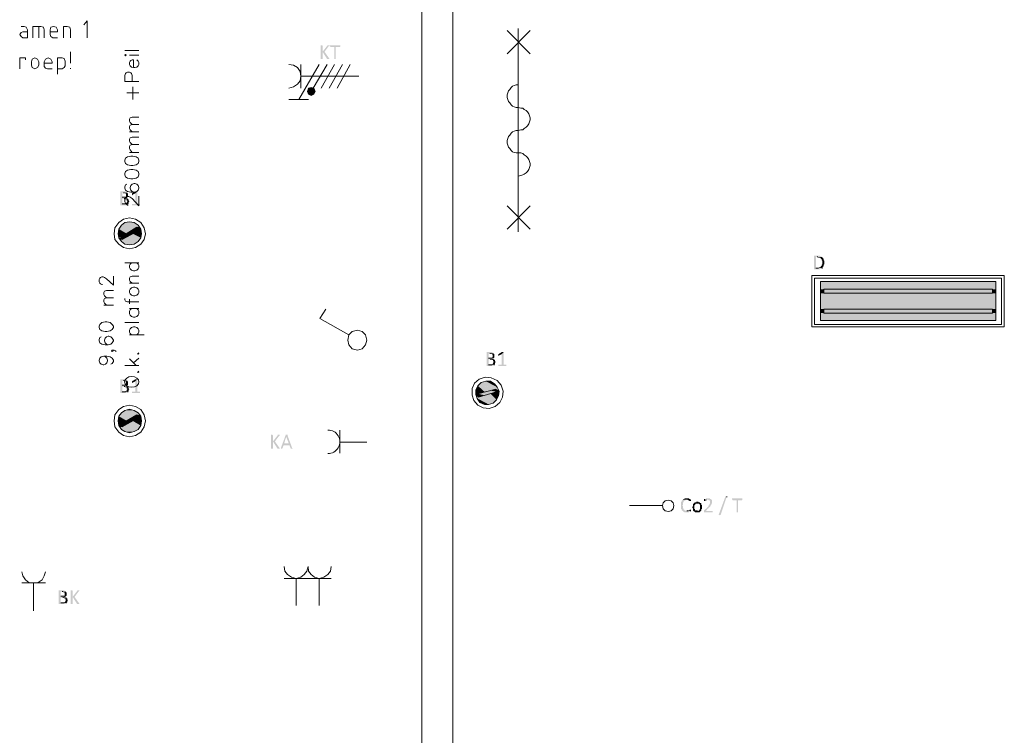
# Model space of a CAD drawing. Header units: millimetres. Extents: x -197899 to 120983, y -4228 to 45370.
# Tile 53 of 200: x -166077 to -159773, y 15203 to 19783. Entities that reach past the tile are written whole.
import ezdxf

# ---------------------------------------------------------------- set-up
doc = ezdxf.new("R2010")
doc.units = ezdxf.units.MM
for name, color, linetype in [('AL63----', 7, 'Continuous'), ('PDF_Geometry', 8, 'Continuous'), ('PDF_Solid Fills', 8, 'Continuous')]:
    doc.layers.add(name, color=color, linetype=linetype)

# ---------------------------------------------------------------- blocks, each defined once
blk = doc.blocks.new('A$C01523A58')
at = {"layer": 'PDF_Solid Fills'}
for color, points in [(7, [(-1972.7, -9533.5), (-1977, -9533.5), (-1977, -9622.4), (-1964.3, -9622.4), (-1964.3, -9575.8), (-1964.3, -9537.7), (-1968.5, -9533.5), (-1968.5, -9533.5)]), (7, [(-1926.2, -9533.5), (-1934.7, -9533.5), (-1934.7, -9537.7), (-1964.3, -9575.8), (-1964.3, -9575.8), (-1934.7, -9622.4), (-1921.9, -9622.4), (-1921.9, -9618.2), (-1921.9, -9618.2), (-1951.6, -9575.8), (-1926.2, -9541.9), (-1926.2, -9541.9), (-1921.9, -9537.7), (-1921.9, -9533.5)]), (7, [(-1854.2, -9533.5), (-1917.7, -9533.5), (-1917.7, -9537.7), (-1917.7, -9541.9), (-1913.5, -9541.9), (-1913.5, -9546.2), (-1888.1, -9546.2), (-1888.1, -9622.4), (-1879.6, -9622.4), (-1879.6, -9546.2), (-1854.2, -9546.2), (-1850, -9541.9), (-1850, -9537.7), (-1850, -9533.5), (-1850, -9533.5)]), (1, [(-2053.2, -9808.6), (-2061.7, -9829.8), (-2036.3, -9829.8)]), (1, [(-2061.7, -9829.8), (-2053.2, -9846.8), (-2036.3, -9829.8)]), (1, [(-2036.3, -9804.4), (-2053.2, -9808.6), (-2036.3, -9829.8)]), (1, [(-2053.2, -9846.8), (-2036.3, -9855.2), (-2036.3, -9829.8)]), (1, [(-2019.3, -9808.6), (-2036.3, -9804.4), (-2036.3, -9829.8)]), (1, [(-2010.9, -9829.8), (-2019.3, -9808.6), (-2036.3, -9829.8)]), (1, [(-2036.3, -9855.2), (-2019.3, -9846.8), (-2036.3, -9829.8)]), (1, [(-2019.3, -9846.8), (-2010.9, -9829.8), (-2036.3, -9829.8)]), (7, [(-3234.3, -10469), (-3259.7, -10469), (-3259.7, -10473.3), (-3259.7, -10553.7), (-3259.7, -10557.9), (-3221.6, -10557.9), (-3217.3, -10553.7), (-3213.1, -10553.7), (-3213.1, -10549.5), (-3208.9, -10549.5), (-3247, -10549.5), (-3247, -10515.6), (-3208.9, -10515.6), (-3213.1, -10511.4), (-3221.6, -10511.4), (-3217.3, -10511.4), (-3217.3, -10507.1), (-3247, -10507.1), (-3247, -10477.5), (-3213.1, -10477.5), (-3217.3, -10473.3), (-3221.6, -10473.3), (-3225.8, -10469)]), (7, [(-3213.1, -10477.5), (-3238.5, -10477.5), (-3234.3, -10477.5), (-3230, -10481.7), (-3225.8, -10481.7), (-3221.6, -10486), (-3221.6, -10494.4), (-3221.6, -10502.9), (-3225.8, -10502.9), (-3225.8, -10507.1), (-3247, -10507.1), (-3213.1, -10507.1), (-3208.9, -10502.9), (-3208.9, -10498.7), (-3208.9, -10490.2), (-3208.9, -10486), (-3208.9, -10481.7), (-3213.1, -10481.7)]), (7, [(-3208.9, -10515.6), (-3234.3, -10515.6), (-3230, -10515.6), (-3225.8, -10519.9), (-3217.3, -10519.9), (-3217.3, -10528.3), (-3213.1, -10528.3), (-3213.1, -10532.5), (-3213.1, -10532.5), (-3217.3, -10536.8), (-3217.3, -10541), (-3217.3, -10541), (-3221.6, -10545.3), (-3225.8, -10545.3), (-3225.8, -10549.5), (-3247, -10549.5), (-3208.9, -10549.5), (-3204.6, -10545.3), (-3204.6, -10541), (-3204.6, -10536.8), (-3204.6, -10536.8), (-3200.4, -10532.5), (-3200.4, -10532.5), (-3204.6, -10528.3), (-3204.6, -10524.1), (-3204.6, -10519.9), (-3208.9, -10519.9)]), (7, [(-3149.6, -10469), (-3162.3, -10481.7), (-3162.3, -10549.5), (-3183.5, -10549.5), (-3183.5, -10553.7), (-3183.5, -10557.9), (-3132.7, -10557.9), (-3132.7, -10553.7), (-3132.7, -10549.5), (-3149.6, -10549.5)]), (7, [(-3158.1, -10469), (-3162.3, -10469), (-3183.5, -10481.7), (-3183.5, -10486), (-3183.5, -10490.2), (-3183.5, -10494.4), (-3179.3, -10490.2), (-3162.3, -10481.7), (-3149.6, -10469), (-3153.9, -10469)]), (1, [(-3268.2, -10710.3), (-3272.4, -10740), (-3217.3, -10740)]), (1, [(-3263.9, -10697.7), (-3268.2, -10710.3), (-3170.8, -10710.3)]), (1, [(-3268.2, -10710.3), (-3170.8, -10710.3), (-3217.3, -10740)]), (1, [(-3251.2, -10684.9), (-3263.9, -10697.7), (-3136.9, -10697.7)]), (1, [(-3263.9, -10697.7), (-3153.9, -10697.7), (-3170.8, -10710.3)]), (1, [(-3230, -10668), (-3251.2, -10684.9), (-3145.4, -10684.9)]), (1, [(-3251.2, -10684.9), (-3145.4, -10684.9), (-3136.9, -10697.7)]), (1, [(-3200.4, -10663.8), (-3230, -10668), (-3170.8, -10668)]), (1, [(-3230, -10668), (-3170.8, -10668), (-3145.4, -10684.9)]), (51, [(-3153.9, -10697.7), (-3183.5, -10718.8), (-3141.1, -10718.8)]), (1, [(-3153.9, -10697.7), (-3145.4, -10710.3), (-3128.5, -10710.3)]), (1, [(-3153.9, -10697.7), (-3136.9, -10697.7), (-3128.5, -10710.3)]), (1, [(-3145.4, -10710.3), (-3141.1, -10718.8), (-3128.5, -10718.8)]), (1, [(-3145.4, -10710.3), (-3128.5, -10710.3), (-3128.5, -10718.8)]), (1, [(-3272.4, -10740), (-3268.2, -10761.2), (-3255.4, -10761.2)]), (1, [(-3272.4, -10740), (-3217.3, -10740), (-3255.4, -10761.2)]), (1, [(-3268.2, -10761.2), (-3255.4, -10761.2), (-3251.2, -10765.4)]), (1, [(-3268.2, -10765.4), (-3263.9, -10778.1), (-3247, -10778.1)]), (1, [(-3268.2, -10765.4), (-3251.2, -10765.4), (-3247, -10778.1)]), (1, [(-3263.9, -10778.1), (-3251.2, -10790.8), (-3145.4, -10790.8)]), (1, [(-3263.9, -10778.1), (-3136.9, -10778.1), (-3145.4, -10790.8)]), (51, [(-3183.5, -10718.8), (-3255.4, -10761.2), (-3217.3, -10761.2)]), (51, [(-3255.4, -10761.2), (-3217.3, -10761.2), (-3247, -10778.1)]), (1, [(-3230, -10765.4), (-3247, -10778.1), (-3136.9, -10778.1)]), (1, [(-3179.3, -10740), (-3230, -10765.4), (-3128.5, -10765.4)]), (1, [(-3230, -10765.4), (-3128.5, -10765.4), (-3136.9, -10778.1)]), (51, [(-3183.5, -10718.8), (-3141.1, -10718.8), (-3217.3, -10761.2)]), (1, [(-3141.1, -10718.8), (-3179.3, -10740), (-3124.2, -10740)]), (1, [(-3179.3, -10740), (-3124.2, -10740), (-3128.5, -10765.4)]), (1, [(-3141.1, -10718.8), (-3128.5, -10718.8), (-3124.2, -10740)]), (1, [(-3251.2, -10790.8), (-3230, -10807.7), (-3170.8, -10807.7)]), (1, [(-3251.2, -10790.8), (-3145.4, -10790.8), (-3170.8, -10807.7)]), (1, [(-3230, -10807.7), (-3170.8, -10807.7), (-3200.4, -10812)]), (7, [(1206.5, -10879.7), (1181.1, -10879.7), (1181.1, -10883.9), (1181.1, -10964.4), (1181.1, -10968.6), (1219.2, -10968.6), (1223.4, -10964.4), (1231.9, -10964.4), (1231.9, -10960.1), (1236.1, -10960.1), (1193.8, -10960.1), (1193.8, -10888.2), (1231.9, -10888.2), (1227.6, -10883.9), (1223.4, -10883.9), (1219.2, -10879.7)]), (7, [(1231.9, -10888.2), (1202.2, -10888.2), (1206.5, -10888.2), (1210.7, -10892.4), (1223.4, -10892.4), (1223.4, -10896.6), (1227.6, -10896.6), (1227.6, -10900.8), (1231.9, -10900.8), (1231.9, -10909.3), (1231.9, -10909.3), (1236.1, -10913.6), (1236.1, -10922), (1236.1, -10930.5), (1236.1, -10934.7), (1236.1, -10934.7), (1231.9, -10939), (1231.9, -10947.4), (1227.6, -10947.4), (1227.6, -10951.6), (1223.4, -10951.6), (1223.4, -10955.9), (1214.9, -10955.9), (1210.7, -10960.1), (1193.8, -10960.1), (1236.1, -10960.1), (1236.1, -10955.9), (1240.3, -10955.9), (1240.3, -10951.6), (1240.3, -10951.6), (1244.6, -10947.4), (1244.6, -10943.2), (1244.6, -10939), (1244.6, -10939), (1248.8, -10934.7), (1248.8, -10930.5), (1248.8, -10922), (1248.8, -10917.8), (1248.8, -10913.6), (1244.6, -10909.3), (1244.6, -10905.1), (1244.6, -10900.8), (1240.3, -10896.6), (1240.3, -10892.4), (1236.1, -10892.4)]), (1, [(1223.4, -11044.8), (1223.4, -11095.6), (2345.3, -11095.6)]), (1, [(1223.4, -11044.8), (2345.3, -11044.8), (2345.3, -11095.6)]), (1, [(1223.4, -11095.6), (1223.4, -11121), (1244.6, -11121)]), (1, [(1223.4, -11095.6), (1244.6, -11095.6), (1244.6, -11121)]), (1, [(1223.4, -11121), (1223.4, -11222.6), (2345.3, -11222.6)]), (1, [(1223.4, -11121), (2345.3, -11121), (2345.3, -11222.6)]), (51, [(1244.6, -11095.6), (1244.6, -11121), (2324.1, -11121)]), (51, [(1244.6, -11095.6), (2324.1, -11095.6), (2324.1, -11121)]), (1, [(2324.1, -11095.6), (2324.1, -11121), (2345.3, -11121)]), (1, [(2324.1, -11095.6), (2345.3, -11095.6), (2345.3, -11121)]), (1, [(1223.4, -11222.6), (1223.4, -11248), (1244.6, -11248)]), (1, [(1223.4, -11222.6), (1244.6, -11222.6), (1244.6, -11248)]), (1, [(1223.4, -11248), (1223.4, -11294.6), (2345.3, -11294.6)]), (1, [(1223.4, -11248), (2345.3, -11248), (2345.3, -11294.6)]), (51, [(1244.6, -11222.6), (1244.6, -11248), (2324.1, -11248)]), (51, [(1244.6, -11222.6), (2324.1, -11222.6), (2324.1, -11248)]), (1, [(2324.1, -11222.6), (2324.1, -11248), (2345.3, -11248)]), (1, [(2324.1, -11222.6), (2345.3, -11222.6), (2345.3, -11248)]), (7, [(-889, -11497.8), (-914.4, -11497.8), (-914.4, -11502), (-914.4, -11582.4), (-914.4, -11586.7), (-876.3, -11586.7), (-872.1, -11582.4), (-867.9, -11582.4), (-867.9, -11578.2), (-863.6, -11578.2), (-901.7, -11578.2), (-901.7, -11544.3), (-863.6, -11544.3), (-867.9, -11540.1), (-876.3, -11540.1), (-872.1, -11540.1), (-872.1, -11535.9), (-901.7, -11535.9), (-901.7, -11506.2), (-867.9, -11506.2), (-872.1, -11502), (-876.3, -11502), (-880.5, -11497.8)]), (7, [(-867.9, -11506.2), (-893.3, -11506.2), (-889, -11506.2), (-884.8, -11510.4), (-880.5, -11510.4), (-876.3, -11514.7), (-876.3, -11523.2), (-876.3, -11531.6), (-880.5, -11531.6), (-880.5, -11535.9), (-901.7, -11535.9), (-867.9, -11535.9), (-863.6, -11531.6), (-863.6, -11527.4), (-863.6, -11518.9), (-863.6, -11514.7), (-863.6, -11510.4), (-867.9, -11510.4)]), (7, [(-804.3, -11497.8), (-817.1, -11510.4), (-817.1, -11578.2), (-838.2, -11578.2), (-838.2, -11582.4), (-838.2, -11586.7), (-787.4, -11586.7), (-787.4, -11582.4), (-787.4, -11578.2), (-804.3, -11578.2)]), (7, [(-812.8, -11497.8), (-817.1, -11497.8), (-838.2, -11510.4), (-838.2, -11514.7), (-838.2, -11518.9), (-838.2, -11523.2), (-834, -11518.9), (-817.1, -11510.4), (-804.3, -11497.8), (-808.6, -11497.8)]), (7, [(-863.6, -11544.3), (-889, -11544.3), (-884.8, -11544.3), (-880.5, -11548.6), (-872.1, -11548.6), (-872.1, -11557), (-867.9, -11557), (-867.9, -11561.3), (-867.9, -11561.3), (-872.1, -11565.5), (-872.1, -11569.7), (-872.1, -11569.7), (-876.3, -11573.9), (-880.5, -11573.9), (-880.5, -11578.2), (-901.7, -11578.2), (-863.6, -11578.2), (-859.4, -11573.9), (-859.4, -11569.7), (-859.4, -11565.5), (-859.4, -11565.5), (-855.1, -11561.3), (-855.1, -11561.3), (-859.4, -11557), (-859.4, -11552.8), (-859.4, -11548.6), (-863.6, -11548.6)]), (7, [(-3234.3, -11671.4), (-3259.7, -11671.4), (-3259.7, -11675.5), (-3259.7, -11756), (-3259.7, -11760.2), (-3221.6, -11760.2), (-3217.3, -11756), (-3213.1, -11756), (-3213.1, -11751.7), (-3208.9, -11751.7), (-3247, -11751.7), (-3247, -11717.9), (-3208.9, -11717.9), (-3213.1, -11713.7), (-3221.6, -11713.7), (-3217.3, -11713.7), (-3217.3, -11709.4), (-3247, -11709.4), (-3247, -11679.8), (-3213.1, -11679.8), (-3217.3, -11675.5), (-3221.6, -11675.5), (-3225.8, -11671.4)]), (7, [(-3213.1, -11679.8), (-3238.5, -11679.8), (-3234.3, -11679.8), (-3230, -11684), (-3225.8, -11684), (-3221.6, -11688.3), (-3221.6, -11696.7), (-3221.6, -11705.2), (-3225.8, -11705.2), (-3225.8, -11709.4), (-3247, -11709.4), (-3213.1, -11709.4), (-3208.9, -11705.2), (-3208.9, -11700.9), (-3208.9, -11692.5), (-3208.9, -11688.3), (-3208.9, -11684), (-3213.1, -11684)]), (7, [(-3208.9, -11717.9), (-3234.3, -11717.9), (-3230, -11717.9), (-3225.8, -11722.1), (-3217.3, -11722.1), (-3217.3, -11730.6), (-3213.1, -11730.6), (-3213.1, -11734.8), (-3213.1, -11734.8), (-3217.3, -11739.1), (-3217.3, -11743.3), (-3217.3, -11743.3), (-3221.6, -11747.5), (-3225.8, -11747.5), (-3225.8, -11751.7), (-3247, -11751.7), (-3208.9, -11751.7), (-3204.6, -11747.5), (-3204.6, -11743.3), (-3204.6, -11739.1), (-3204.6, -11739.1), (-3200.4, -11734.8), (-3200.4, -11734.8), (-3204.6, -11730.6), (-3204.6, -11726.3), (-3204.6, -11722.1), (-3208.9, -11722.1)]), (7, [(-3149.6, -11671.4), (-3162.3, -11684), (-3162.3, -11751.7), (-3183.5, -11751.7), (-3183.5, -11756), (-3183.5, -11760.2), (-3132.7, -11760.2), (-3132.7, -11756), (-3132.7, -11751.7), (-3149.6, -11751.7)]), (7, [(-3158.1, -11671.4), (-3162.3, -11671.4), (-3183.5, -11684), (-3183.5, -11688.3), (-3183.5, -11692.5), (-3183.5, -11696.7), (-3179.3, -11692.5), (-3162.3, -11684), (-3149.6, -11671.4), (-3153.9, -11671.4)]), (1, [(-969.5, -11713.7), (-982.1, -11739.1), (-927.1, -11751.7)]), (1, [(-961, -11705.2), (-969.5, -11713.7), (-872.1, -11739.1)]), (1, [(-969.5, -11713.7), (-872.1, -11739.1), (-927.1, -11751.7)]), (1, [(-948.3, -11692.5), (-961, -11705.2), (-838.2, -11739.1)]), (1, [(-961, -11705.2), (-855.1, -11734.8), (-872.1, -11739.1)]), (1, [(-918.7, -11684), (-948.3, -11692.5), (-846.7, -11722.1)]), (1, [(-948.3, -11692.5), (-846.7, -11722.1), (-838.2, -11739.1)]), (1, [(-889, -11684), (-918.7, -11684), (-863.6, -11700.9)]), (1, [(-918.7, -11684), (-863.6, -11700.9), (-846.7, -11722.1)]), (1, [(-982.1, -11739.1), (-982.1, -11760.2), (-969.5, -11764.5)]), (1, [(-982.1, -11739.1), (-927.1, -11751.7), (-969.5, -11764.5)]), (1, [(-982.1, -11760.2), (-982.1, -11768.7), (-969.5, -11772.9)]), (1, [(-982.1, -11760.2), (-969.5, -11764.5), (-969.5, -11772.9)]), (1, [(-982.1, -11768.7), (-982.1, -11781.4), (-965.2, -11785.6)]), (1, [(-982.1, -11768.7), (-969.5, -11772.9), (-965.2, -11785.6)]), (1, [(-982.1, -11781.4), (-973.7, -11794.1), (-872.1, -11823.7)]), (1, [(-982.1, -11781.4), (-859.4, -11811), (-872.1, -11823.7)]), (51, [(-889, -11743.3), (-969.5, -11764.5), (-931.4, -11772.9)]), (51, [(-969.5, -11764.5), (-931.4, -11772.9), (-965.2, -11785.6)]), (1, [(-944.1, -11777.1), (-965.2, -11785.6), (-859.4, -11811)]), (1, [(-889, -11764.5), (-944.1, -11777.1), (-850.9, -11802.6)]), (1, [(-944.1, -11777.1), (-850.9, -11802.6), (-859.4, -11811)]), (51, [(-889, -11743.3), (-850.9, -11751.7), (-931.4, -11772.9)]), (51, [(-855.1, -11734.8), (-889, -11743.3), (-850.9, -11751.7)]), (1, [(-850.9, -11751.7), (-889, -11764.5), (-838.2, -11777.1)]), (1, [(-889, -11764.5), (-838.2, -11777.1), (-850.9, -11802.6)]), (1, [(-855.1, -11734.8), (-850.9, -11743.3), (-834, -11747.5)]), (1, [(-855.1, -11734.8), (-838.2, -11739.1), (-834, -11747.5)]), (1, [(-850.9, -11743.3), (-850.9, -11751.7), (-834, -11756)]), (1, [(-850.9, -11743.3), (-834, -11747.5), (-834, -11756)]), (1, [(-850.9, -11751.7), (-834, -11756), (-838.2, -11777.1)]), (1, [(-973.7, -11794.1), (-956.7, -11819.5), (-901.7, -11832.2)]), (1, [(-973.7, -11794.1), (-872.1, -11823.7), (-901.7, -11832.2)]), (1, [(-956.7, -11819.5), (-901.7, -11832.2), (-927.1, -11832.2)]), (1, [(-3268.2, -11908.4), (-3272.4, -11938), (-3217.3, -11938)]), (1, [(-3263.9, -11899.9), (-3268.2, -11908.4), (-3170.8, -11908.4)]), (1, [(-3268.2, -11908.4), (-3170.8, -11908.4), (-3217.3, -11938)]), (1, [(-3251.2, -11887.2), (-3263.9, -11899.9), (-3136.9, -11899.9)]), (1, [(-3263.9, -11899.9), (-3153.9, -11899.9), (-3170.8, -11908.4)]), (1, [(-3230, -11870.3), (-3251.2, -11887.2), (-3145.4, -11887.2)]), (1, [(-3251.2, -11887.2), (-3145.4, -11887.2), (-3136.9, -11899.9)]), (1, [(-3200.4, -11861.8), (-3230, -11870.3), (-3170.8, -11870.3)]), (1, [(-3230, -11870.3), (-3170.8, -11870.3), (-3145.4, -11887.2)]), (51, [(-3153.9, -11899.9), (-3183.5, -11916.8), (-3141.1, -11916.8)]), (1, [(-3153.9, -11899.9), (-3145.4, -11908.4), (-3128.5, -11908.4)]), (1, [(-3153.9, -11899.9), (-3136.9, -11899.9), (-3128.5, -11908.4)]), (1, [(-3145.4, -11908.4), (-3141.1, -11916.8), (-3128.5, -11916.8)]), (1, [(-3145.4, -11908.4), (-3128.5, -11908.4), (-3128.5, -11916.8)]), (1, [(-3272.4, -11938), (-3268.2, -11959.2), (-3255.4, -11959.2)]), (1, [(-3272.4, -11938), (-3217.3, -11938), (-3255.4, -11959.2)]), (1, [(-3268.2, -11959.2), (-3268.2, -11967.6), (-3251.2, -11967.6)]), (1, [(-3268.2, -11959.2), (-3255.4, -11959.2), (-3251.2, -11967.6)]), (1, [(-3268.2, -11967.6), (-3263.9, -11976.1), (-3247, -11976.1)]), (1, [(-3268.2, -11967.6), (-3251.2, -11967.6), (-3247, -11976.1)]), (1, [(-3263.9, -11976.1), (-3251.2, -11993), (-3145.4, -11993)]), (1, [(-3263.9, -11976.1), (-3136.9, -11976.1), (-3145.4, -11993)]), (51, [(-3183.5, -11916.8), (-3255.4, -11959.2), (-3217.3, -11959.2)]), (51, [(-3255.4, -11959.2), (-3217.3, -11959.2), (-3247, -11976.1)]), (1, [(-3230, -11967.6), (-3247, -11976.1), (-3136.9, -11976.1)]), (1, [(-3179.3, -11938), (-3230, -11967.6), (-3128.5, -11967.6)]), (1, [(-3230, -11967.6), (-3128.5, -11967.6), (-3136.9, -11976.1)]), (51, [(-3183.5, -11916.8), (-3141.1, -11916.8), (-3217.3, -11959.2)]), (1, [(-3141.1, -11916.8), (-3179.3, -11938), (-3124.2, -11938)]), (1, [(-3179.3, -11938), (-3124.2, -11938), (-3128.5, -11967.6)]), (1, [(-3141.1, -11916.8), (-3128.5, -11916.8), (-3124.2, -11938)]), (1, [(-3251.2, -11993), (-3230, -12005.8), (-3170.8, -12005.8)]), (1, [(-3251.2, -11993), (-3145.4, -11993), (-3170.8, -12005.8)]), (1, [(-3230, -12005.8), (-3170.8, -12005.8), (-3200.4, -12014.2)]), (7, [(-2290.2, -12026.9), (-2294.5, -12026.9), (-2294.5, -12115.8), (-2281.8, -12115.8), (-2281.8, -12069.3), (-2281.8, -12031.2), (-2286, -12026.9), (-2286, -12026.9)]), (7, [(-2243.7, -12026.9), (-2252.2, -12026.9), (-2252.2, -12031.2), (-2281.8, -12069.3), (-2281.8, -12069.3), (-2252.2, -12115.8), (-2239.4, -12115.8), (-2239.4, -12111.6), (-2239.4, -12111.6), (-2269.1, -12069.3), (-2243.7, -12035.4), (-2243.7, -12035.4), (-2239.4, -12031.2), (-2239.4, -12026.9)]), (7, [(-2197.1, -12026.9), (-2201.3, -12026.9), (-2201.3, -12031.2), (-2231, -12111.6), (-2231, -12115.8), (-2222.5, -12115.8), (-2214, -12094.7), (-2176, -12094.7), (-2209.9, -12081.9), (-2197.1, -12039.6), (-2197.1, -12039.6), (-2188.6, -12031.2), (-2188.6, -12026.9), (-2192.9, -12026.9)]), (7, [(-2188.6, -12031.2), (-2197.1, -12039.6), (-2180.2, -12081.9), (-2209.9, -12081.9), (-2176, -12094.7), (-2167.5, -12115.8), (-2154.8, -12115.8), (-2159, -12111.6)]), (7, [(342.9, -12441.8), (338.6, -12446), (338.6, -12446), (334.4, -12450.2), (334.4, -12454.5), (330.2, -12458.7), (330.2, -12463), (330.2, -12471.4), (330.2, -12479.9), (330.2, -12492.6), (330.2, -12496.8), (330.2, -12501), (334.4, -12501), (334.4, -12509.5), (338.6, -12509.5), (338.6, -12513.8), (342.9, -12513.8), (342.9, -12517.9), (347.1, -12517.9), (351.3, -12522.2), (381, -12522.2), (381, -12517.9), (389.4, -12517.9), (389.4, -12513.8), (393.7, -12513.8), (359.8, -12513.8), (355.6, -12509.5), (351.3, -12509.5), (351.3, -12505.3), (347.1, -12505.3), (347.1, -12501), (342.9, -12496.8), (342.9, -12492.6), (342.9, -12488.4), (342.9, -12479.9), (338.6, -12479.9), (338.6, -12475.6), (342.9, -12475.6), (342.9, -12467.2), (342.9, -12463), (342.9, -12458.7), (347.1, -12458.7), (347.1, -12450.2), (351.3, -12450.2), (355.6, -12446), (359.8, -12446), (359.8, -12441.8), (368.3, -12441.8)]), (7, [(368.3, -12433.3), (355.6, -12433.3), (351.3, -12437.6), (347.1, -12437.6), (342.9, -12441.8), (372.5, -12441.8), (376.8, -12446), (381, -12446), (385.2, -12450.2), (393.7, -12450.2), (393.7, -12446), (393.7, -12441.8), (389.4, -12441.8), (389.4, -12437.6), (385.2, -12437.6), (381, -12433.3)]), (7, [(436, -12454.5), (427.6, -12454.5), (427.6, -12458.7), (419.1, -12458.7), (414.8, -12463), (414.8, -12463), (410.6, -12467.2), (410.6, -12467.2), (406.4, -12471.4), (406.4, -12475.6), (406.4, -12479.9), (406.4, -12484.1), (402.2, -12488.4), (402.2, -12492.6), (406.4, -12496.8), (406.4, -12501), (406.4, -12505.3), (406.4, -12509.5), (406.4, -12509.5), (410.6, -12513.8), (436, -12513.8), (427.6, -12513.8), (423.3, -12509.5), (423.3, -12509.5), (419.1, -12505.3), (419.1, -12501), (414.8, -12501), (414.8, -12496.8), (414.8, -12488.4), (414.8, -12484.1), (414.8, -12479.9), (414.8, -12479.9), (419.1, -12475.6), (419.1, -12471.4), (423.3, -12471.4), (423.3, -12467.2), (436, -12467.2), (457.2, -12463), (453, -12463), (453, -12458.7), (444.5, -12458.7), (440.2, -12454.5), (440.2, -12454.5)]), (7, [(457.2, -12463), (436, -12467.2), (444.5, -12467.2), (448.7, -12471.4), (448.7, -12471.4), (453, -12475.6), (453, -12479.9), (453, -12488.4), (453, -12492.6), (453, -12501), (453, -12501), (448.7, -12505.3), (448.7, -12509.5), (444.5, -12509.5), (444.5, -12513.8), (410.6, -12513.8), (414.8, -12517.9), (419.1, -12517.9), (419.1, -12522.2), (448.7, -12522.2), (453, -12517.9), (453, -12517.9), (457.2, -12513.8), (457.2, -12513.8), (461.4, -12509.5), (461.4, -12501), (465.6, -12501), (465.6, -12496.8), (465.6, -12488.4), (465.6, -12484.1), (465.6, -12479.9), (465.6, -12475.6), (461.4, -12475.6), (461.4, -12467.2), (461.4, -12467.2)]), (7, [(503.8, -12433.3), (491, -12433.3), (491, -12437.6), (482.5, -12437.6), (482.5, -12441.8), (478.4, -12441.8), (503.8, -12441.8), (508, -12446), (512.2, -12446), (516.4, -12450.2), (516.4, -12458.7), (516.4, -12463), (516.4, -12467.2), (516.4, -12467.2), (512.2, -12471.4), (512.2, -12475.6), (508, -12475.6), (508, -12479.9), (508, -12484.1), (503.8, -12484.1), (503.8, -12488.4), (499.5, -12488.4), (499.5, -12492.6), (478.4, -12509.5), (478.4, -12513.8), (478.4, -12517.9), (478.4, -12522.2), (533.4, -12522.2), (533.4, -12517.9), (533.4, -12513.8), (491, -12513.8), (503.8, -12496.8), (508, -12496.8), (508, -12492.6), (512.2, -12492.6), (512.2, -12488.4), (516.4, -12488.4), (516.4, -12484.1), (520.7, -12484.1), (520.7, -12475.6), (524.9, -12475.6), (524.9, -12471.4), (524.9, -12467.2), (529.2, -12467.2), (529.2, -12463), (529.2, -12454.5), (529.2, -12450.2), (529.2, -12446), (529.2, -12446), (524.9, -12441.8), (524.9, -12441.8), (520.7, -12437.6), (516.4, -12437.6), (516.4, -12433.3), (508, -12433.3)]), (7, [(478.4, -12441.8), (478.4, -12446), (478.4, -12450.2), (486.8, -12450.2), (486.8, -12446), (495.3, -12446), (495.3, -12441.8), (503.8, -12441.8)]), (7, [(584.2, -12539.2), (580, -12539.2), (575.7, -12543.3), (575.7, -12539.2), (571.5, -12539.2), (613.8, -12424.8), (613.8, -12420.6), (622.3, -12420.6), (622.3, -12424.8), (626.5, -12424.8), (622.3, -12424.8)]), (7, [(719.7, -12433.3), (656.1, -12433.3), (656.1, -12437.6), (656.1, -12441.8), (660.4, -12441.8), (660.4, -12446), (685.8, -12446), (685.8, -12522.2), (694.3, -12522.2), (694.3, -12446), (719.7, -12446), (723.9, -12441.8), (723.9, -12437.6), (723.9, -12433.3), (723.9, -12433.3)]), (7, [(389.4, -12505.3), (385.2, -12505.3), (385.2, -12509.5), (381, -12509.5), (376.8, -12513.8), (368.3, -12513.8), (393.7, -12513.8), (393.7, -12505.3)]), (7, [(-3628, -13021.8), (-3653.4, -13021.8), (-3653.4, -13025.9), (-3653.4, -13106.4), (-3653.4, -13110.6), (-3615.3, -13110.6), (-3611.1, -13106.4), (-3606.8, -13106.4), (-3606.8, -13102.2), (-3602.6, -13102.2), (-3640.7, -13102.2), (-3640.7, -13068.3), (-3602.6, -13068.3), (-3606.8, -13064.1), (-3615.3, -13064.1), (-3611.1, -13064.1), (-3611.1, -13059.8), (-3640.7, -13059.8), (-3640.7, -13030.2), (-3606.8, -13030.2), (-3611.1, -13025.9), (-3615.3, -13025.9), (-3619.5, -13021.8)]), (7, [(-3606.8, -13030.2), (-3632.2, -13030.2), (-3628, -13030.2), (-3623.7, -13034.4), (-3619.5, -13034.4), (-3615.3, -13038.7), (-3615.3, -13047.2), (-3615.3, -13055.6), (-3619.5, -13055.6), (-3619.5, -13059.8), (-3640.7, -13059.8), (-3606.8, -13059.8), (-3602.6, -13055.6), (-3602.6, -13051.3), (-3602.6, -13042.9), (-3602.6, -13038.7), (-3602.6, -13034.4), (-3606.8, -13034.4)]), (7, [(-3572.9, -13021.8), (-3577.2, -13021.8), (-3577.2, -13110.6), (-3564.5, -13110.6), (-3564.5, -13064.1), (-3564.5, -13025.9), (-3568.7, -13021.8), (-3568.7, -13021.8)]), (7, [(-3526.4, -13021.8), (-3534.9, -13021.8), (-3534.9, -13025.9), (-3564.5, -13064.1), (-3564.5, -13064.1), (-3534.9, -13110.6), (-3522.1, -13110.6), (-3522.1, -13106.4), (-3522.1, -13106.4), (-3551.8, -13064.1), (-3526.4, -13030.2), (-3526.4, -13030.2), (-3522.1, -13025.9), (-3522.1, -13021.8)]), (7, [(-3602.6, -13068.3), (-3628, -13068.3), (-3623.7, -13068.3), (-3619.5, -13072.6), (-3611.1, -13072.6), (-3611.1, -13081), (-3606.8, -13081), (-3606.8, -13085.2), (-3606.8, -13085.2), (-3611.1, -13089.5), (-3611.1, -13093.7), (-3611.1, -13093.7), (-3615.3, -13098), (-3619.5, -13098), (-3619.5, -13102.2), (-3640.7, -13102.2), (-3602.6, -13102.2), (-3598.3, -13098), (-3598.3, -13093.7), (-3598.3, -13089.5), (-3598.3, -13089.5), (-3594.1, -13085.2), (-3594.1, -13085.2), (-3598.3, -13081), (-3598.3, -13076.8), (-3598.3, -13072.6), (-3602.6, -13072.6)])]:
    blk.add_hatch(color=color, dxfattribs=at).paths.add_polyline_path(points)
at = {"layer": 'PDF_Geometry', "color": 200, "lineweight": 18}
for points in [[(-1329.3, -17614.9), (-1329.3, -1850)], [(-1130.3, -1850), (-1130.3, -17614.9), (-1329.3, -17614.9)]]:
    blk.add_lwpolyline(points, dxfattribs=at)
at = {"layer": 'PDF_Geometry', "color": 7, "lineweight": 13}
for points in [[(-3471.3, -9487), (-3471.3, -9376.9), (-3492.5, -9402.3)], [(-3882, -9448.8), (-3894.7, -9453.1), (-3903.2, -9465.7), (-3894.7, -9478.5), (-3882, -9487)], [(-3894.7, -9414.9), (-3873.5, -9414.9)], [(-3852.4, -9436.1), (-3852.4, -9487), (-3882, -9487)], [(-3882, -9448.8), (-3852.4, -9448.8)], [(-3852.4, -9436.1), (-3860.8, -9419.2), (-3873.5, -9414.9)], [(-3818.5, -9487), (-3818.5, -9414.9), (-3767.7, -9414.9)], [(-3780.4, -9487), (-3780.4, -9414.9)], [(-3746.5, -9436.1), (-3750.8, -9419.2), (-3767.7, -9414.9)], [(-3746.5, -9436.1), (-3746.5, -9487)], [(-3661.9, -9436.1), (-3670.3, -9419.2), (-3687.3, -9414.9), (-3704.2, -9419.2), (-3708.4, -9436.1)], [(-3708.4, -9465.7), (-3708.4, -9436.1)], [(-3661.9, -9436.1), (-3661.9, -9448.8), (-3708.4, -9448.8)], [(-3623.7, -9487), (-3623.7, -9414.9), (-3598.3, -9414.9)], [(-3577.2, -9436.1), (-3581.4, -9419.2), (-3598.3, -9414.9)], [(-3577.2, -9436.1), (-3577.2, -9487)], [(-3708.4, -9465.7), (-3704.2, -9478.5), (-3691.5, -9487)], [(-3661.9, -9487), (-3691.5, -9487)], [(-3577.2, -9647.8), (-3577.2, -9575.8)], [(-3903.2, -9685.9), (-3903.2, -9613.9), (-3865, -9613.9), (-3865, -9626.6)], [(-3780.4, -9639.3), (-3788.8, -9622.4), (-3805.8, -9613.9), (-3822.7, -9622.4), (-3827, -9639.3)], [(-3827, -9660.5), (-3827, -9639.3)], [(-3780.4, -9639.3), (-3780.4, -9660.5)], [(-3695.7, -9639.3), (-3704.2, -9622.4), (-3721.1, -9613.9), (-3738, -9622.4), (-3746.5, -9639.3)], [(-3746.5, -9669), (-3746.5, -9639.3)], [(-3695.7, -9639.3), (-3695.7, -9647.8), (-3746.5, -9647.8)], [(-3661.9, -9719.8), (-3661.9, -9613.9), (-3632.2, -9613.9)], [(-3611.1, -9635.1), (-3619.5, -9618.2), (-3632.2, -9613.9)], [(-3611.1, -9635.1), (-3611.1, -9664.7)], [(-3827, -9660.5), (-3822.7, -9677.4), (-3805.8, -9685.9), (-3788.8, -9677.4), (-3780.4, -9660.5)], [(-3746.5, -9669), (-3738, -9681.6), (-3725.3, -9685.9)], [(-3695.7, -9685.9), (-3725.3, -9685.9)], [(-3632.2, -9685.9), (-3661.9, -9685.9)], [(-3632.2, -9685.9), (-3619.5, -9677.4), (-3611.1, -9664.7)], [(-3577.2, -9685.9), (-3577.2, -9681.6)], [(-3098.8, -10740), (-3107.3, -10701.9), (-3128.5, -10668), (-3162.3, -10646.9), (-3200.4, -10638.4), (-3238.5, -10646.9), (-3268.2, -10668), (-3293.6, -10701.9), (-3297.7, -10740), (-3293.6, -10778.1), (-3268.2, -10807.7), (-3238.5, -10828.9), (-3200.4, -10837.4), (-3162.3, -10828.9), (-3128.5, -10807.7), (-3107.3, -10778.1), (-3098.8, -10740)], [(-3124.2, -10740), (-3128.5, -10710.3), (-3145.4, -10684.9), (-3170.8, -10668), (-3200.4, -10663.8), (-3230, -10668), (-3251.2, -10684.9), (-3268.2, -10710.3), (-3272.4, -10740), (-3268.2, -10765.4), (-3251.2, -10790.8), (-3230, -10807.7), (-3200.4, -10812), (-3170.8, -10807.7), (-3145.4, -10790.8), (-3128.5, -10765.4), (-3124.2, -10740)], [(-3153.9, -10697.7), (-3255.4, -10761.2), (-3247, -10778.1)], [(-3141.1, -10718.8), (-3153.9, -10697.7)], [(-3247, -10778.1), (-3141.1, -10718.8)], [(1168.4, -11336.9), (2400.2, -11336.9), (2400.2, -11006.7)], [(1168.4, -11336.9), (1168.4, -11006.7), (2400.2, -11006.7)], [(2383.3, -11320), (2383.3, -11023.6), (1185.3, -11023.6), (1185.3, -11320), (2383.3, -11320)], [(2345.3, -11294.6), (2345.3, -11044.8), (1223.4, -11044.8), (1223.4, -11294.6), (2345.3, -11294.6)], [(-812.8, -11785.6), (-808.6, -11747.5), (-821.3, -11709.4), (-846.7, -11679.8), (-884.8, -11662.9), (-922.9, -11658.6), (-961, -11671.4), (-990.6, -11696.7), (-1007.5, -11730.6), (-1007.5, -11772.9), (-994.9, -11806.8), (-969.5, -11836.4), (-935.6, -11853.4), (-897.5, -11857.6), (-859.4, -11844.9), (-829.7, -11819.5), (-812.8, -11785.6)], [(-838.2, -11777.1), (-834, -11747.5), (-846.7, -11722.1), (-863.6, -11700.9), (-889, -11684), (-918.7, -11684), (-948.3, -11692.5), (-969.5, -11713.7), (-982.1, -11739.1), (-982.1, -11768.7), (-973.7, -11794.1), (-956.7, -11819.5), (-927.1, -11832.2), (-901.7, -11832.2), (-872.1, -11823.7), (-850.9, -11802.6), (-838.2, -11777.1)], [(-855.1, -11734.8), (-969.5, -11764.5), (-965.2, -11785.6)], [(-965.2, -11785.6), (-850.9, -11751.7)], [(-850.9, -11751.7), (-855.1, -11734.8)], [(-3098.8, -11938), (-3107.3, -11899.9), (-3128.5, -11866), (-3162.3, -11844.9), (-3200.4, -11836.4), (-3238.5, -11844.9), (-3268.2, -11866), (-3293.6, -11899.9), (-3297.7, -11938), (-3293.6, -11976.1), (-3268.2, -12010), (-3238.5, -12031.2), (-3200.4, -12039.6), (-3162.3, -12031.2), (-3128.5, -12010), (-3107.3, -11976.1), (-3098.8, -11938)], [(-3124.2, -11938), (-3128.5, -11908.4), (-3145.4, -11887.2), (-3170.8, -11870.3), (-3200.4, -11861.8), (-3230, -11870.3), (-3251.2, -11887.2), (-3268.2, -11908.4), (-3272.4, -11938), (-3268.2, -11967.6), (-3251.2, -11993), (-3230, -12005.8), (-3200.4, -12014.2), (-3170.8, -12005.8), (-3145.4, -11993), (-3128.5, -11967.6), (-3124.2, -11938)], [(-3153.9, -11899.9), (-3255.4, -11959.2), (-3247, -11976.1)], [(-3141.1, -11916.8), (-3153.9, -11899.9)], [(-3247, -11976.1), (-3141.1, -11916.8)]]:
    blk.add_lwpolyline(points, dxfattribs=at)
at = {"layer": 'PDF_Geometry', "color": 7, "lineweight": 18, "true_color": 0xeeeeee}
for points in [[(-635, -9440.3), (-783.2, -9588.5)], [(-783.2, -9440.3), (-635, -9588.5)], [(-711.2, -9427.7), (-711.2, -10727.3)], [(-3141.1, -9567.3), (-3230, -9567.3)], [(-3225.8, -9601.2), (-3221.6, -9597), (-3225.8, -9592.7), (-3230, -9597), (-3225.8, -9601.2)], [(-3200.4, -9597), (-3141.1, -9597)], [(-3175, -9677.4), (-3175, -9626.6), (-3183.5, -9626.6), (-3191.9, -9630.9), (-3196.2, -9635.1), (-3200.4, -9643.6), (-3200.4, -9656.2), (-3196.2, -9664.7), (-3187.7, -9673.2), (-3175, -9677.4), (-3166.5, -9677.4), (-3153.9, -9673.2), (-3145.4, -9664.7), (-3141.1, -9656.2), (-3141.1, -9643.6), (-3145.4, -9635.1), (-3153.9, -9626.6)], [(-3141.1, -9766.3), (-3230, -9766.3), (-3230, -9728.2), (-3225.8, -9715.5), (-3221.6, -9711.3), (-3213.1, -9707), (-3200.4, -9707), (-3191.9, -9711.3), (-3187.7, -9715.5), (-3183.5, -9728.2), (-3183.5, -9766.3)], [(-3179.3, -9880.6), (-3179.3, -9800.2)], [(-711.2, -9787.5), (-723.9, -9787.5), (-736.6, -9791.7), (-749.3, -9796), (-757.8, -9804.4), (-766.2, -9817.1), (-774.7, -9825.6), (-778.9, -9838.3), (-783.2, -9851), (-783.2, -9867.9), (-778.9, -9880.6), (-774.7, -9893.3), (-766.2, -9901.8), (-757.8, -9914.5), (-749.3, -9922.9), (-736.6, -9927.2), (-723.9, -9931.4), (-711.2, -9931.4)], [(-3217.3, -9838.3), (-3141.1, -9838.3)], [(-711.2, -10079.6), (-694.3, -10075.3), (-681.6, -10075.3), (-673.1, -10066.9), (-660.4, -10058.4), (-652, -10049.9), (-643.5, -10037.3), (-639.2, -10024.5), (-635, -10011.9), (-635, -9999.1), (-639.2, -9986.4), (-643.5, -9973.7), (-652, -9961), (-660.4, -9952.6), (-673.1, -9944.1), (-681.6, -9935.7), (-694.3, -9935.7), (-711.2, -9931.4)], [(-3183.5, -10041.5), (-3196.2, -10028.8), (-3200.4, -10020.3), (-3200.4, -10007.6), (-3196.2, -9999.1), (-3183.5, -9995), (-3141.1, -9995)], [(-3183.5, -10088.1), (-3196.2, -10075.3), (-3200.4, -10066.9), (-3200.4, -10054.2), (-3196.2, -10045.7), (-3183.5, -10041.5), (-3141.1, -10041.5)], [(-711.2, -10079.6), (-723.9, -10079.6), (-736.6, -10083.8), (-749.3, -10088.1), (-757.8, -10096.5), (-766.2, -10109.2), (-774.7, -10117.7), (-778.9, -10130.4), (-783.2, -10143.1), (-783.2, -10160), (-778.9, -10172.7), (-774.7, -10185.4), (-766.2, -10193.9), (-757.8, -10206.6), (-749.3, -10215), (-736.6, -10219.3), (-723.9, -10223.5), (-711.2, -10223.5)], [(-3141.1, -10088.1), (-3200.4, -10088.1)], [(-3183.5, -10168.5), (-3196.2, -10155.8), (-3200.4, -10147.3), (-3200.4, -10134.6), (-3196.2, -10126.2), (-3183.5, -10121.9), (-3141.1, -10121.9)], [(-3183.5, -10219.3), (-3196.2, -10202.3), (-3200.4, -10193.9), (-3200.4, -10181.2), (-3196.2, -10172.7), (-3183.5, -10168.5), (-3141.1, -10168.5)], [(-3230, -10278.6), (-3225.8, -10291.2), (-3213.1, -10299.7), (-3191.9, -10304), (-3179.3, -10304), (-3158.1, -10299.7), (-3145.4, -10291.2), (-3141.1, -10278.6), (-3141.1, -10270.1), (-3145.4, -10257.4), (-3158.1, -10248.9), (-3179.3, -10244.7), (-3191.9, -10244.7), (-3213.1, -10248.9), (-3225.8, -10257.4), (-3230, -10270.1), (-3230, -10278.6)], [(-3141.1, -10219.3), (-3200.4, -10219.3)], [(-711.2, -10371.7), (-694.3, -10367.4), (-681.6, -10363.2), (-673.1, -10359), (-660.4, -10350.5), (-652, -10342), (-643.5, -10329.4), (-639.2, -10316.6), (-635, -10304), (-635, -10291.2), (-639.2, -10278.6), (-643.5, -10265.8), (-652, -10253.2), (-660.4, -10244.7), (-673.1, -10236.2), (-681.6, -10227.7), (-694.3, -10223.5), (-711.2, -10223.5)], [(-3230, -10363.2), (-3225.8, -10375.9), (-3213.1, -10384.4), (-3191.9, -10388.6), (-3179.3, -10388.6), (-3158.1, -10384.4), (-3145.4, -10375.9), (-3141.1, -10363.2), (-3141.1, -10354.8), (-3145.4, -10342), (-3158.1, -10333.6), (-3179.3, -10329.4), (-3191.9, -10329.4), (-3213.1, -10333.6), (-3225.8, -10342), (-3230, -10354.8), (-3230, -10363.2)], [(-3217.3, -10422.5), (-3225.8, -10426.7), (-3230, -10439.4), (-3230, -10447.9), (-3225.8, -10460.6), (-3213.1, -10469), (-3191.9, -10473.3), (-3170.8, -10473.3), (-3153.9, -10469), (-3145.4, -10460.6), (-3141.1, -10447.9), (-3141.1, -10443.6), (-3145.4, -10431), (-3153.9, -10422.5), (-3166.5, -10418.2), (-3170.8, -10418.2), (-3183.5, -10422.5), (-3191.9, -10431), (-3196.2, -10443.6), (-3196.2, -10447.9), (-3191.9, -10460.6), (-3183.5, -10469), (-3170.8, -10473.3)], [(-3208.9, -10557.9), (-3213.1, -10557.9), (-3221.6, -10549.5), (-3225.8, -10545.3), (-3230, -10536.8), (-3230, -10519.9), (-3225.8, -10511.4), (-3221.6, -10507.1), (-3213.1, -10502.9), (-3204.6, -10502.9), (-3196.2, -10507.1), (-3183.5, -10515.6), (-3141.1, -10562.2), (-3141.1, -10498.7)], [(-635, -10710.3), (-783.2, -10562.2)], [(-783.2, -10710.3), (-635, -10562.2)], [(-3230, -10926.2), (-3141.1, -10926.2)], [(-3187.7, -10926.2), (-3196.2, -10934.7), (-3200.4, -10943.2), (-3200.4, -10955.9), (-3196.2, -10964.4), (-3187.7, -10972.8), (-3175, -10977), (-3166.5, -10977), (-3153.9, -10972.8), (-3145.4, -10964.4), (-3141.1, -10955.9), (-3141.1, -10943.2), (-3145.4, -10934.7), (-3153.9, -10926.2)], [(-3374, -11065.9), (-3378.2, -11065.9), (-3386.7, -11061.7), (-3390.9, -11057.5), (-3395.2, -11049), (-3395.2, -11032.1), (-3390.9, -11023.6), (-3386.7, -11019.4), (-3378.2, -11015.1), (-3369.8, -11015.1), (-3361.3, -11019.4), (-3348.5, -11027.9), (-3302, -11070.2), (-3302, -11010.9)], [(-3183.5, -11057.5), (-3196.2, -11044.8), (-3200.4, -11036.3), (-3200.4, -11023.6), (-3196.2, -11015.1), (-3183.5, -11010.9), (-3141.1, -11010.9)], [(-3141.1, -11057.5), (-3200.4, -11057.5)], [(-3200.4, -11116.7), (-3196.2, -11125.2), (-3187.7, -11133.6), (-3175, -11137.9), (-3166.5, -11137.9), (-3153.9, -11133.6), (-3145.4, -11125.2), (-3141.1, -11116.7), (-3141.1, -11104.1), (-3145.4, -11095.6), (-3153.9, -11087.1), (-3166.5, -11082.9), (-3175, -11082.9), (-3187.7, -11087.1), (-3196.2, -11095.6), (-3200.4, -11104.1), (-3200.4, -11116.7)], [(-3348.5, -11150.6), (-3361.3, -11137.9), (-3365.5, -11129.5), (-3365.5, -11116.7), (-3361.3, -11108.2), (-3348.5, -11104.1), (-3302, -11104.1)], [(-3348.5, -11197.2), (-3361.3, -11184.5), (-3365.5, -11176), (-3365.5, -11163.3), (-3361.3, -11154.9), (-3348.5, -11150.6), (-3302, -11150.6)], [(-3230, -11154.9), (-3230, -11163.3), (-3225.8, -11171.8), (-3213.1, -11176), (-3141.1, -11176)], [(-3302, -11197.2), (-3365.5, -11197.2)], [(-3200.4, -11188.7), (-3200.4, -11159.1)], [(-3200.4, -11218.3), (-3141.1, -11218.3)], [(-3187.7, -11218.3), (-3196.2, -11226.8), (-3200.4, -11235.3), (-3200.4, -11252.2), (-3196.2, -11260.7), (-3187.7, -11269.2), (-3175, -11273.4), (-3166.5, -11273.4), (-3153.9, -11269.2), (-3145.4, -11260.7), (-3141.1, -11252.2), (-3141.1, -11235.3), (-3145.4, -11226.8), (-3153.9, -11218.3)], [(-3395.2, -11341.1), (-3390.9, -11353.8), (-3378.2, -11362.3), (-3357, -11366.5), (-3344.4, -11366.5), (-3323.1, -11362.3), (-3310.5, -11353.8), (-3302, -11341.1), (-3302, -11332.6), (-3310.5, -11320), (-3323.1, -11307.2), (-3344.4, -11303), (-3357, -11303), (-3378.2, -11307.2), (-3390.9, -11320), (-3395.2, -11332.6), (-3395.2, -11341.1)], [(-3141.1, -11307.2), (-3230, -11307.2)], [(-3187.7, -11387.7), (-3196.2, -11379.2), (-3200.4, -11370.8), (-3200.4, -11358), (-3196.2, -11349.6), (-3187.7, -11341.1), (-3175, -11336.9), (-3166.5, -11336.9), (-3153.9, -11341.1), (-3145.4, -11349.6), (-3141.1, -11358), (-3141.1, -11370.8), (-3145.4, -11379.2), (-3153.9, -11387.7)], [(-3382.4, -11400.4), (-3390.9, -11404.6), (-3395.2, -11417.3), (-3395.2, -11425.8), (-3390.9, -11438.5), (-3378.2, -11447), (-3357, -11451.2), (-3335.9, -11451.2), (-3319, -11447), (-3310.5, -11438.5), (-3302, -11425.8), (-3302, -11421.6), (-3310.5, -11408.8), (-3319, -11400.4), (-3331.6, -11396.2), (-3335.9, -11396.2), (-3348.5, -11400.4), (-3357, -11408.8), (-3361.3, -11421.6), (-3361.3, -11425.8), (-3357, -11438.5), (-3348.5, -11447), (-3335.9, -11451.2)], [(-3200.4, -11387.7), (-3107.3, -11387.7)], [(-3365.5, -11523.2), (-3352.8, -11527.4), (-3344.4, -11535.9), (-3340.1, -11548.6), (-3340.1, -11552.8), (-3344.4, -11565.5), (-3352.8, -11573.9), (-3365.5, -11578.2), (-3369.8, -11578.2), (-3382.4, -11573.9), (-3390.9, -11565.5), (-3395.2, -11552.8), (-3395.2, -11548.6), (-3390.9, -11535.9), (-3382.4, -11527.4), (-3365.5, -11523.2), (-3344.4, -11523.2), (-3323.1, -11527.4), (-3310.5, -11535.9), (-3302, -11548.6), (-3302, -11557), (-3310.5, -11569.7), (-3319, -11573.9)], [(-3310.5, -11485), (-3302, -11489.3), (-3310.5, -11493.5), (-3314.7, -11489.3), (-3310.5, -11485), (-3297.7, -11485), (-3289.3, -11489.3), (-3285.1, -11493.5)], [(-3149.6, -11506.2), (-3145.4, -11510.4), (-3141.1, -11506.2), (-3145.4, -11502)], [(-3141.1, -11582.4), (-3230, -11582.4)], [(-3200.4, -11540.1), (-3158.1, -11582.4)], [(-3175, -11565.5), (-3141.1, -11535.9)], [(-3149.6, -11624.7), (-3145.4, -11629), (-3141.1, -11624.7), (-3145.4, -11620.5)]]:
    blk.add_lwpolyline(points, dxfattribs=at)
at = {"layer": 'PDF_Geometry', "color": 1, "lineweight": 18}
for points in [[(-2180.2, -9808.6), (-2150.6, -9800.2), (-2125.2, -9783.2), (-2108.2, -9762.1), (-2104, -9732.4), (-2108.2, -9702.8), (-2125.2, -9677.4), (-2150.6, -9660.5), (-2180.2, -9656.2)], [(-2116.7, -9880.6), (-1985.5, -9656.2)], [(-2104, -9808.6), (-2104, -9656.2)], [(-1934.7, -9656.2), (-2023.5, -9808.6)], [(-1888.1, -9656.2), (-1972.7, -9808.6)], [(-1837.3, -9656.2), (-1921.9, -9808.6)], [(-1786.5, -9656.2), (-1871.1, -9808.6)], [(-1731.4, -9732.4), (-2104, -9732.4)], [(-2036.3, -9804.4), (-2053.2, -9808.6), (-2061.7, -9829.8), (-2053.2, -9846.8), (-2036.3, -9855.2), (-2019.3, -9846.8), (-2010.9, -9829.8), (-2019.3, -9808.6), (-2036.3, -9804.4)], [(-2180.2, -9880.6), (-2053.2, -9880.6)], [(-1981.2, -11281.8), (-1943.1, -11222.6)], [(-1795, -11387.7), (-1981.2, -11281.8)], [(-1739.9, -11358), (-1773.8, -11366.5), (-1795, -11387.7), (-1803.4, -11421.6), (-1795, -11451.2), (-1773.8, -11476.6), (-1739.9, -11485), (-1710.3, -11476.6), (-1689.1, -11451.2), (-1680.6, -11421.6), (-1689.1, -11387.7), (-1710.3, -11366.5), (-1739.9, -11358)], [(-1854.2, -12145.4), (-1854.2, -11997.3)], [(-1680.6, -12073.5), (-1854.2, -12073.5)], [(211.7, -12479.9), (0, -12479.9)], [(249.7, -12517.9), (266.7, -12513.8), (279.4, -12501), (283.6, -12479.9), (279.4, -12463), (266.7, -12450.2), (249.7, -12446), (228.6, -12450.2), (215.8, -12463), (211.7, -12479.9), (215.8, -12501), (228.6, -12513.8), (249.7, -12517.9)], [(-3890.4, -12903.2), (-3882, -12928.6), (-3865, -12954), (-3843.9, -12971), (-3814.2, -12975.2), (-3784.6, -12971), (-3759.2, -12954), (-3746.5, -12928.6), (-3738, -12903.2)], [(-2209.9, -12869.3), (-2205.6, -12899), (-2188.6, -12920.1), (-2163.2, -12937.1), (-2133.6, -12945.6), (-2104, -12937.1), (-2082.8, -12920.1), (-2065.9, -12899), (-2057.4, -12869.3)], [(-2057.4, -12869.3), (-2053.2, -12899), (-2036.3, -12920.1), (-2015.1, -12937.1), (-1985.5, -12945.6), (-1955.8, -12937.1), (-1930.4, -12920.1), (-1913.5, -12899), (-1909.3, -12869.3)], [(-3890.4, -12975.2), (-3738, -12975.2)], [(-3814.2, -13153), (-3814.2, -12975.2)], [(-2209.9, -12945.6), (-1909.3, -12945.6)], [(-2133.6, -13119.1), (-2133.6, -12945.6)], [(-1985.5, -13119.1), (-1985.5, -12945.6)]]:
    blk.add_lwpolyline(points, dxfattribs=at)
at = {"layer": 'PDF_Geometry', "color": 7, "lineweight": 0}
for points in [[(-3225.8, -10507.1), (-3247, -10507.1)], [(-3238.5, -10477.5), (-3234.3, -10477.5)], [(-3234.3, -10515.6), (-3230, -10515.6)], [(-3221.6, -10511.4), (-3217.3, -10511.4)], [(-3225.8, -10549.5), (-3247, -10549.5)], [(-3213.1, -10549.5), (-3208.9, -10549.5)], [(1202.2, -10888.2), (1206.5, -10888.2)], [(1210.7, -10960.1), (1193.8, -10960.1)], [(1231.9, -10960.1), (1236.1, -10960.1)], [(-893.3, -11506.2), (-889, -11506.2)], [(-880.5, -11535.9), (-901.7, -11535.9)], [(-880.5, -11578.2), (-901.7, -11578.2)], [(-889, -11544.3), (-884.8, -11544.3)], [(-876.3, -11540.1), (-872.1, -11540.1)], [(-867.9, -11578.2), (-863.6, -11578.2)], [(-3225.8, -11709.4), (-3247, -11709.4)], [(-3238.5, -11679.8), (-3234.3, -11679.8)], [(-3234.3, -11717.9), (-3230, -11717.9)], [(-3221.6, -11713.7), (-3217.3, -11713.7)], [(-3225.8, -11751.7), (-3247, -11751.7)], [(-3213.1, -11751.7), (-3208.9, -11751.7)], [(482.5, -12441.8), (478.4, -12441.8)], [(626.5, -12424.8), (622.3, -12424.8)], [(376.8, -12513.8), (368.3, -12513.8)], [(389.4, -12513.8), (393.7, -12513.8)], [(436, -12513.8), (427.6, -12513.8)], [(-3632.2, -13030.2), (-3628, -13030.2)], [(-3619.5, -13059.8), (-3640.7, -13059.8)], [(-3619.5, -13102.2), (-3640.7, -13102.2)], [(-3628, -13068.3), (-3623.7, -13068.3)], [(-3615.3, -13064.1), (-3611.1, -13064.1)], [(-3606.8, -13102.2), (-3602.6, -13102.2)]]:
    blk.add_lwpolyline(points, dxfattribs=at)
at = {"layer": 'PDF_Geometry', "color": 51, "lineweight": 18}
for points in [[(2324.1, -11095.6), (1244.6, -11095.6), (1244.6, -11121)], [(2324.1, -11121), (1244.6, -11121)], [(2324.1, -11121), (2324.1, -11095.6)], [(2324.1, -11222.6), (1244.6, -11222.6)], [(2324.1, -11248), (1244.6, -11248), (1244.6, -11222.6)], [(2324.1, -11222.6), (2324.1, -11248)]]:
    blk.add_lwpolyline(points, dxfattribs=at)
at = {"layer": 'PDF_Geometry', "color": 7, "lineweight": 18, "true_color": 0xeeeeee}
blk.add_ellipse((-3185.6, -11688.2), major_axis=(-45.9, 0), ratio=0.755959, dxfattribs=at)
at = {"layer": 'PDF_Geometry', "color": 1, "lineweight": 18}
blk.add_ellipse((-1925.2, -12071.4), major_axis=(0, -74.3), ratio=0.962133, start_param=6.21015, end_param=9.49709, dxfattribs=at)

msp = doc.modelspace()

# ---------------------------------------------------------------- block references
at = {"layer": 'AL63----'}
msp.add_blockref('A$C01523A58', (-162173.6, 29153.2), dxfattribs=at)

doc.saveas('drawing.dxf')
